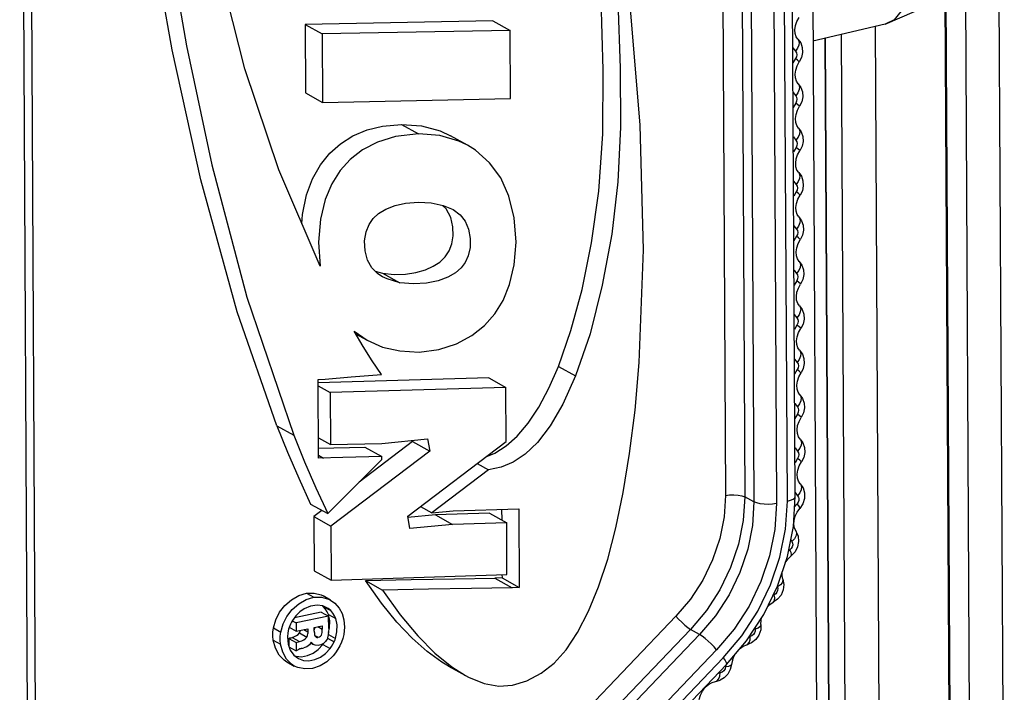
# Model space of a CAD drawing. Header units: millimetres. Extents: x 26456 to 27930, y -18123 to -17119.
# Tile 55 of 96: x 27267 to 27288, y -17765 to -17751. Entities that reach past the tile are written whole.
import ezdxf

# ---------------------------------------------------------------- set-up
doc = ezdxf.new("R2010")
doc.units = ezdxf.units.MM
for name, color, linetype in [('LJ-Y31201-19SOLIDLINE', 7, 'Continuous'), ('LJ-Y31202-13SOLIDLINE', 7, 'Continuous'), ('LJ-Y31202-51-2SOLIDLINE', 7, 'Continuous'), ('Y31201-Y31202-PP-40_22SOLIDLINE', 7, 'Continuous')]:
    doc.layers.add(name, color=color, linetype=linetype)

msp = doc.modelspace()

# ---------------------------------------------------------------- linework, layer by layer
at = {"layer": 'LJ-Y31201-19SOLIDLINE', "color": 7}
for p, q in [((27286.76, -17718.427), (27287.046, -17771.514)), ((27287.469, -17718.518), (27287.755, -17771.605)), ((27286.616, -17771.064), (27286.501, -17749.681)), ((27286.641, -17771.116), (27286.525, -17749.634)), ((27285.025, -17750.737), (27285.142, -17772.615)), ((27284.302, -17750.909), (27284.417, -17772.505)), ((27284.078, -17771.954), (27283.966, -17750.989)), ((27284.088, -17771.986), (27283.975, -17750.987))]:
    msp.add_line(p, q, dxfattribs=at)
at = {"layer": 'LJ-Y31202-13SOLIDLINE', "color": 7}
msp.add_line((27283.465, -17705.874), (27284.126, -17829.077), dxfattribs=at)
at = {"layer": 'LJ-Y31202-51-2SOLIDLINE', "color": 7}
for p, q in [((27281.629, -17718.263), (27281.857, -17760.663)), ((27282.037, -17718.294), (27282.265, -17760.693)), ((27282.232, -17718.397), (27282.46, -17760.797)), ((27282.709, -17718.433), (27282.937, -17760.833)), ((27283.166, -17760.784), (27282.938, -17718.385)), ((27283.334, -17760.682), (27283.106, -17718.282)), ((27267.159, -17776.682), (27266.931, -17734.282)), ((27267.327, -17776.579), (27267.099, -17734.18)), ((27271.694, -17751.632), (27271.134, -17749.409)), ((27276.94, -17750.618), (27272.967, -17750.694)), ((27272.967, -17750.694), (27273.33, -17750.896)), ((27272.967, -17750.694), (27272.975, -17752.141)), ((27276.94, -17750.618), (27277.302, -17750.819)), ((27277.302, -17750.819), (27273.33, -17750.896)), ((27273.33, -17750.896), (27273.338, -17752.343)), ((27277.31, -17752.259), (27277.302, -17750.819)), ((27283.391, -17751.007), (27283.404, -17751.025)), ((27283.283, -17751.192), (27283.338, -17751.262)), ((27283.339, -17751.416), (27283.285, -17751.509)), ((27283.396, -17751.948), (27283.409, -17751.965)), ((27272.975, -17752.141), (27273.338, -17752.343)), ((27283.288, -17752.133), (27283.343, -17752.203)), ((27273.338, -17752.343), (27277.31, -17752.259)), ((27283.344, -17752.357), (27283.29, -17752.45)), ((27275.003, -17752.808), (27275.366, -17753.009)), ((27283.401, -17752.888), (27283.414, -17752.906)), ((27276.404, -17753.252), (27276.042, -17753.05)), ((27283.293, -17753.073), (27283.348, -17753.143)), ((27283.349, -17753.297), (27283.295, -17753.39)), ((27283.406, -17753.829), (27283.419, -17753.846)), ((27283.298, -17754.013), (27283.353, -17754.084)), ((27283.354, -17754.238), (27283.3, -17754.331)), ((27283.411, -17754.769), (27283.424, -17754.787)), ((27283.303, -17754.954), (27283.358, -17755.024)), ((27283.359, -17755.178), (27283.305, -17755.271)), ((27283.416, -17755.71), (27283.429, -17755.727)), ((27274.447, -17755.913), (27274.605, -17755.957)), ((27274.605, -17755.957), (27274.968, -17756.159)), ((27283.308, -17755.894), (27283.363, -17755.965)), ((27283.364, -17756.119), (27283.31, -17756.212)), ((27283.421, -17756.65), (27283.434, -17756.668)), ((27283.313, -17756.835), (27283.368, -17756.905)), ((27274.004, -17757.188), (27274.281, -17757.378)), ((27274.195, -17757.51), (27274.004, -17757.188)), ((27283.369, -17757.059), (27283.315, -17757.152)), ((27274.035, -17757.241), (27274.281, -17757.378)), ((27283.426, -17757.59), (27283.439, -17757.608)), ((27283.319, -17757.775), (27283.373, -17757.846)), ((27278.326, -17757.931), (27278.688, -17758.133)), ((27283.374, -17758), (27283.32, -17758.093)), ((27273.241, -17758.205), (27273.39, -17758.201)), ((27273.25, -17759.876), (27273.241, -17758.205)), ((27276.852, -17758.175), (27273.243, -17758.278)), ((27273.39, -17758.201), (27273.938, -17758.151)), ((27273.938, -17758.151), (27274.582, -17758.101)), ((27276.852, -17758.175), (27277.215, -17758.377)), ((27273.241, -17758.34), (27273.499, -17758.483)), ((27277.215, -17758.377), (27273.499, -17758.483)), ((27277.221, -17759.519), (27277.215, -17758.377)), ((27273.499, -17758.483), (27273.505, -17759.583)), ((27283.431, -17758.531), (27283.444, -17758.549)), ((27283.324, -17758.716), (27283.378, -17758.786)), ((27283.379, -17758.94), (27283.325, -17759.033)), ((27272.367, -17759.186), (27272.73, -17759.388)), ((27273.247, -17759.44), (27273.505, -17759.583)), ((27274.59, -17759.562), (27275.558, -17759.466)), ((27275.236, -17759.498), (27275.24, -17759.521)), ((27275.558, -17759.466), (27275.603, -17759.723)), ((27283.436, -17759.471), (27283.449, -17759.489)), ((27273.249, -17759.664), (27274.229, -17759.639)), ((27273.505, -17759.583), (27274.59, -17759.562)), ((27275.24, -17759.521), (27274.111, -17760.379)), ((27274.229, -17759.639), (27274.592, -17759.841)), ((27275.137, -17761.102), (27277.221, -17759.519)), ((27275.24, -17759.521), (27275.603, -17759.723)), ((27283.329, -17759.656), (27283.383, -17759.726)), ((27273.249, -17759.813), (27273.358, -17759.873)), ((27273.446, -17761.046), (27274.592, -17759.898)), ((27275.603, -17759.723), (27273.514, -17761.31)), ((27274.592, -17759.898), (27274.592, -17759.841)), ((27283.384, -17759.881), (27283.33, -17759.972)), ((27276.846, -17760.12), (27275.644, -17761.033)), ((27276.606, -17759.986), (27276.846, -17760.12)), ((27283.438, -17760.414), (27283.451, -17760.432)), ((27282.46, -17760.797), (27282.265, -17760.693)), ((27283.294, -17761.318), (27283.334, -17760.682)), ((27283.332, -17760.601), (27283.384, -17760.668)), ((27273.083, -17760.844), (27273.446, -17761.046)), ((27275.404, -17760.899), (27275.644, -17761.033)), ((27276.101, -17760.99), (27277.485, -17760.945)), ((27277.124, -17760.957), (27277.125, -17761.18)), ((27277.485, -17760.945), (27277.494, -17762.609)), ((27273.324, -17760.978), (27273.152, -17761.109)), ((27273.152, -17761.109), (27273.514, -17761.31)), ((27273.152, -17761.109), (27273.158, -17762.256)), ((27275.182, -17761.359), (27275.137, -17761.102)), ((27275.722, -17761.074), (27275.14, -17761.128)), ((27275.644, -17761.033), (27276.101, -17760.99)), ((27276.867, -17761.037), (27275.722, -17761.074)), ((27275.722, -17761.074), (27276.085, -17761.275)), ((27276.867, -17761.037), (27277.23, -17761.239)), ((27273.514, -17761.31), (27273.521, -17762.458)), ((27276.085, -17761.275), (27275.182, -17761.359)), ((27277.23, -17761.239), (27276.085, -17761.275)), ((27277.236, -17762.332), (27277.23, -17761.239)), ((27283.167, -17761.956), (27283.294, -17761.318)), ((27283.347, -17761.42), (27283.35, -17761.425)), ((27283.239, -17761.592), (27283.263, -17761.637)), ((27282.956, -17762.581), (27283.167, -17761.956)), ((27283.222, -17761.812), (27283.19, -17761.84)), ((27283.123, -17762.086), (27283.178, -17762.008)), ((27273.158, -17762.256), (27273.521, -17762.458)), ((27273.521, -17762.458), (27277.236, -17762.332)), ((27277.132, -17762.407), (27276.983, -17762.412)), ((27276.983, -17762.412), (27277.346, -17762.614)), ((27277.131, -17762.336), (27277.132, -17762.407)), ((27277.132, -17762.407), (27277.494, -17762.609)), ((27274.244, -17762.462), (27274.607, -17762.664)), ((27277.494, -17762.609), (27277.346, -17762.614)), ((27282.667, -17763.18), (27282.956, -17762.581)), ((27282.956, -17762.581), (27282.96, -17762.596)), ((27272.996, -17762.732), (27273.151, -17762.818)), ((27273.502, -17762.875), (27273.347, -17762.788)), ((27273.352, -17763.014), (27273.334, -17762.999)), ((27273.4, -17763.023), (27273.344, -17763)), ((27273.352, -17763.014), (27273.508, -17763.1)), ((27273.398, -17763.066), (27273.352, -17763.014)), ((27273.415, -17763.031), (27273.4, -17763.023)), ((27273.502, -17762.875), (27273.599, -17762.943)), ((27280.811, -17763.219), (27268.036, -17776.556)), ((27272.771, -17763.208), (27272.697, -17763.31)), ((27273.31, -17763.13), (27272.741, -17763.25)), ((27273.465, -17763.217), (27272.778, -17763.361)), ((27273.31, -17763.13), (27273.465, -17763.217)), ((27273.434, -17763.122), (27273.398, -17763.066)), ((27273.46, -17763.181), (27273.434, -17763.122)), ((27273.46, -17763.181), (27273.615, -17763.268)), ((27273.488, -17763.313), (27273.46, -17763.181)), ((27273.467, -17763.477), (27273.465, -17763.217)), ((27273.553, -17763.153), (27273.508, -17763.1)), ((27282.305, -17763.738), (27282.667, -17763.18)), ((27272.643, -17763.419), (27272.618, -17763.49)), ((27272.631, -17763.453), (27272.779, -17763.535)), ((27272.697, -17763.31), (27272.676, -17763.346)), ((27272.695, -17763.315), (27272.778, -17763.361)), ((27272.778, -17763.361), (27272.779, -17763.535)), ((27273.162, -17763.455), (27273.331, -17763.419)), ((27273.162, -17763.531), (27273.162, -17763.455)), ((27273.238, -17763.439), (27273.331, -17763.49)), ((27273.331, -17763.419), (27273.331, -17763.49)), ((27273.486, -17763.465), (27273.488, -17763.313)), ((27282.608, -17763.392), (27282.604, -17763.507)), ((27281.119, -17763.496), (27268.343, -17776.833)), ((27281.311, -17763.606), (27268.536, -17776.943)), ((27272.298, -17763.466), (27272.453, -17763.553)), ((27272.67, -17763.672), (27272.694, -17763.665)), ((27272.694, -17763.665), (27272.85, -17763.752)), ((27272.779, -17763.535), (27273.026, -17763.483)), ((27272.821, -17763.602), (27272.849, -17763.571)), ((27272.849, -17763.571), (27273.005, -17763.658)), ((27272.943, -17763.501), (27273.026, -17763.547)), ((27273.026, -17763.483), (27273.026, -17763.587)), ((27273.176, -17763.626), (27273.245, -17763.664)), ((27273.201, -17763.657), (27273.216, -17763.666)), ((27273.459, -17763.608), (27273.61, -17763.692)), ((27273.463, -17763.566), (27273.486, -17763.465)), ((27281.311, -17763.606), (27281.119, -17763.496)), ((27282.483, -17763.464), (27282.485, -17763.495)), ((27272.293, -17763.726), (27272.448, -17763.812)), ((27272.625, -17763.688), (27272.78, -17763.774)), ((27272.625, -17763.688), (27272.626, -17763.866)), ((27272.626, -17763.866), (27272.781, -17763.952)), ((27272.78, -17763.774), (27272.781, -17763.952)), ((27273.097, -17763.77), (27273.059, -17763.822)), ((27273.09, -17763.784), (27273.145, -17763.815)), ((27273.09, -17763.784), (27273.134, -17763.808)), ((27273.107, -17763.784), (27273.097, -17763.77)), ((27273.145, -17763.815), (27273.134, -17763.808)), ((27273.183, -17763.83), (27273.145, -17763.815)), ((27273.242, -17763.836), (27273.183, -17763.83)), ((27273.339, -17763.817), (27273.357, -17763.792)), ((27273.339, -17763.817), (27273.495, -17763.903)), ((27273.438, -17763.684), (27273.581, -17763.763)), ((27281.88, -17764.242), (27282.305, -17763.738)), ((27281.67, -17763.929), (27268.895, -17777.266)), ((27272.651, -17763.936), (27272.732, -17764.044)), ((27272.732, -17764.044), (27272.824, -17764.113)), ((27272.749, -17764.057), (27272.776, -17764.067)), ((27272.897, -17763.899), (27272.942, -17763.89)), ((27269.033, -17777.438), (27281.809, -17764.101)), ((27269.105, -17777.579), (27281.88, -17764.242)), ((27272.583, -17764.186), (27272.739, -17764.273)), ((27275.997, -17764.274), (27276.36, -17764.475)), ((27281.86, -17764.29), (27281.848, -17764.335)), ((27281.865, -17764.259), (27281.86, -17764.29)), ((27281.922, -17764.28), (27281.86, -17764.29)), ((27281.964, -17764.264), (27281.922, -17764.28)), ((27281.983, -17764.243), (27281.964, -17764.264)), ((27282.003, -17764.147), (27281.983, -17764.243)), ((27281.747, -17764.418), (27281.703, -17764.428))]:
    msp.add_line(p, q, dxfattribs=at)
for points in [[(27278.326, -17757.931), (27278.589, -17757.173), (27278.824, -17756.3), (27279.026, -17755.315), (27279.181, -17754.223), (27279.266, -17753.009), (27279.272, -17751.655), (27279.225, -17750.152), (27279.122, -17748.478), (27278.936, -17746.62)], [(27280.035, -17757.849), (27280.127, -17755.464), (27280.056, -17752.828), (27279.814, -17749.932), (27279.425, -17746.777)], [(27279.299, -17746.822), (27279.478, -17748.591), (27279.58, -17750.195), (27279.63, -17751.618), (27279.637, -17752.869), (27279.582, -17754.025), (27279.452, -17755.134), (27279.252, -17756.215), (27278.993, -17757.24), (27278.688, -17758.133)], [(27272.367, -17759.186), (27271.528, -17756.773), (27270.76, -17753.984), (27270.152, -17751.228), (27269.72, -17748.766)], [(27270.067, -17748.866), (27270.46, -17751.148), (27270.997, -17753.666), (27271.738, -17756.468), (27272.73, -17759.388)], [(27283.391, -17751.007), (27283.355, -17750.954), (27283.333, -17750.886), (27283.327, -17750.806), (27283.339, -17750.719), (27283.368, -17750.63), (27283.414, -17750.546)], [(27283.404, -17751.025), (27283.417, -17751.073), (27283.41, -17751.133), (27283.383, -17751.198), (27283.338, -17751.262)], [(27283.391, -17751.007), (27283.448, -17751.086), (27283.482, -17751.182), (27283.489, -17751.287), (27283.467, -17751.391), (27283.419, -17751.487)], [(27283.338, -17751.262), (27283.358, -17751.294), (27283.365, -17751.334), (27283.358, -17751.376), (27283.339, -17751.416)], [(27283.396, -17751.948), (27283.36, -17751.895), (27283.338, -17751.826), (27283.332, -17751.747), (27283.344, -17751.66), (27283.373, -17751.571), (27283.419, -17751.487)], [(27283.419, -17751.487), (27283.412, -17751.475), (27283.384, -17751.451), (27283.339, -17751.416)], [(27273.283, -17755.809), (27272.412, -17753.769), (27271.694, -17751.632)], [(27283.409, -17751.965), (27283.422, -17752.014), (27283.415, -17752.074), (27283.388, -17752.139), (27283.343, -17752.203)], [(27283.396, -17751.948), (27283.453, -17752.027), (27283.487, -17752.123), (27283.494, -17752.228), (27283.472, -17752.332), (27283.425, -17752.427)], [(27283.343, -17752.203), (27283.363, -17752.234), (27283.37, -17752.274), (27283.363, -17752.317), (27283.344, -17752.357)], [(27283.425, -17752.427), (27283.417, -17752.416), (27283.389, -17752.392), (27283.344, -17752.357)], [(27283.401, -17752.888), (27283.365, -17752.835), (27283.343, -17752.767), (27283.337, -17752.687), (27283.349, -17752.6), (27283.378, -17752.511), (27283.425, -17752.427)], [(27272.9, -17754.913), (27272.913, -17754.713), (27272.998, -17754.3), (27273.122, -17753.962), (27273.29, -17753.663), (27273.489, -17753.418), (27273.714, -17753.219), (27273.976, -17753.054), (27274.277, -17752.927), (27274.601, -17752.846), (27275.003, -17752.808)], [(27275.003, -17752.808), (27275.43, -17752.838), (27275.824, -17752.947), (27276.042, -17753.05)], [(27275.366, -17753.009), (27274.882, -17753.063), (27274.495, -17753.183), (27274.181, -17753.347), (27273.923, -17753.55), (27273.709, -17753.788), (27273.533, -17754.066), (27273.393, -17754.398), (27273.291, -17754.812), (27273.249, -17755.299), (27273.283, -17755.809)], [(27276.404, -17753.252), (27276.218, -17753.162), (27275.816, -17753.044), (27275.366, -17753.009)], [(27283.414, -17752.906), (27283.427, -17752.954), (27283.42, -17753.014), (27283.393, -17753.079), (27283.348, -17753.143)], [(27283.401, -17752.888), (27283.458, -17752.967), (27283.492, -17753.063), (27283.499, -17753.168), (27283.477, -17753.272), (27283.43, -17753.368)], [(27275.38, -17757.627), (27275.797, -17757.574), (27276.17, -17757.453), (27276.491, -17757.278), (27276.76, -17757.063), (27276.979, -17756.816), (27277.154, -17756.535), (27277.292, -17756.2), (27277.391, -17755.784), (27277.431, -17755.299), (27277.391, -17754.788), (27277.278, -17754.325), (27277.104, -17753.943), (27276.868, -17753.62), (27276.57, -17753.356), (27276.404, -17753.252)], [(27283.348, -17753.143), (27283.368, -17753.175), (27283.375, -17753.215), (27283.368, -17753.257), (27283.349, -17753.297)], [(27283.406, -17753.829), (27283.37, -17753.776), (27283.348, -17753.707), (27283.342, -17753.628), (27283.354, -17753.541), (27283.383, -17753.452), (27283.43, -17753.368)], [(27283.43, -17753.368), (27283.422, -17753.356), (27283.394, -17753.332), (27283.349, -17753.297)], [(27283.419, -17753.846), (27283.432, -17753.895), (27283.425, -17753.955), (27283.398, -17754.02), (27283.353, -17754.084)], [(27283.406, -17753.829), (27283.463, -17753.908), (27283.497, -17754.004), (27283.504, -17754.108), (27283.483, -17754.213), (27283.435, -17754.308)], [(27283.353, -17754.084), (27283.373, -17754.115), (27283.38, -17754.155), (27283.373, -17754.198), (27283.354, -17754.238)], [(27283.435, -17754.308), (27283.427, -17754.297), (27283.399, -17754.273), (27283.354, -17754.238)], [(27274.602, -17756.034), (27274.507, -17755.972), (27274.375, -17755.843), (27274.286, -17755.683), (27274.234, -17755.485), (27274.226, -17755.276), (27274.259, -17755.085), (27274.321, -17754.927), (27274.406, -17754.802), (27274.52, -17754.696), (27274.675, -17754.604), (27274.871, -17754.528), (27275.092, -17754.475), (27275.362, -17754.453)], [(27275.362, -17754.453), (27275.634, -17754.471), (27275.886, -17754.526), (27276.098, -17754.613)], [(27283.411, -17754.769), (27283.375, -17754.716), (27283.353, -17754.648), (27283.347, -17754.568), (27283.359, -17754.481), (27283.388, -17754.392), (27283.435, -17754.308)], [(27276.098, -17754.613), (27276.245, -17754.721), (27276.352, -17754.854), (27276.425, -17755.025), (27276.461, -17755.222), (27276.455, -17755.418), (27276.416, -17755.59), (27276.352, -17755.729), (27276.265, -17755.845), (27276.145, -17755.95), (27275.984, -17756.044), (27275.779, -17756.119), (27275.534, -17756.169), (27275.259, -17756.186), (27274.968, -17756.159)], [(27276.048, -17754.781), (27275.95, -17754.595), (27275.873, -17754.523)], [(27274.605, -17755.957), (27274.852, -17755.983), (27275.09, -17755.976), (27275.31, -17755.943), (27275.511, -17755.887), (27275.678, -17755.813), (27275.817, -17755.722), (27275.931, -17755.612), (27276.014, -17755.483), (27276.069, -17755.335), (27276.098, -17755.169), (27276.094, -17754.98), (27276.048, -17754.781)], [(27283.424, -17754.787), (27283.437, -17754.835), (27283.43, -17754.895), (27283.403, -17754.96), (27283.358, -17755.024)], [(27283.411, -17754.769), (27283.468, -17754.848), (27283.502, -17754.944), (27283.509, -17755.049), (27283.488, -17755.153), (27283.44, -17755.249)], [(27283.358, -17755.024), (27283.378, -17755.056), (27283.385, -17755.096), (27283.378, -17755.138), (27283.359, -17755.178)], [(27283.416, -17755.71), (27283.38, -17755.657), (27283.358, -17755.588), (27283.352, -17755.509), (27283.364, -17755.422), (27283.393, -17755.333), (27283.44, -17755.249)], [(27283.44, -17755.249), (27283.432, -17755.237), (27283.404, -17755.213), (27283.359, -17755.178)], [(27283.429, -17755.727), (27283.443, -17755.776), (27283.435, -17755.836), (27283.408, -17755.901), (27283.363, -17755.965)], [(27283.416, -17755.71), (27283.473, -17755.789), (27283.507, -17755.885), (27283.514, -17755.989), (27283.493, -17756.094), (27283.445, -17756.189)], [(27274.968, -17756.159), (27274.7, -17756.081), (27274.602, -17756.034)], [(27283.363, -17755.965), (27283.383, -17755.996), (27283.39, -17756.036), (27283.383, -17756.079), (27283.364, -17756.119)], [(27283.445, -17756.189), (27283.437, -17756.178), (27283.409, -17756.154), (27283.364, -17756.119)], [(27283.421, -17756.65), (27283.385, -17756.597), (27283.363, -17756.529), (27283.357, -17756.449), (27283.369, -17756.362), (27283.399, -17756.273), (27283.445, -17756.189)], [(27283.434, -17756.668), (27283.448, -17756.716), (27283.44, -17756.776), (27283.413, -17756.841), (27283.368, -17756.905)], [(27283.421, -17756.65), (27283.478, -17756.729), (27283.512, -17756.825), (27283.519, -17756.93), (27283.498, -17757.034), (27283.45, -17757.13)], [(27283.368, -17756.905), (27283.388, -17756.937), (27283.395, -17756.976), (27283.388, -17757.019), (27283.369, -17757.059)], [(27283.426, -17757.59), (27283.39, -17757.538), (27283.368, -17757.469), (27283.362, -17757.39), (27283.374, -17757.302), (27283.404, -17757.214), (27283.45, -17757.13)], [(27283.45, -17757.13), (27283.442, -17757.118), (27283.414, -17757.094), (27283.369, -17757.059)], [(27274.281, -17757.378), (27274.607, -17757.521), (27274.971, -17757.605), (27275.38, -17757.627)], [(27274.582, -17758.101), (27274.388, -17757.814), (27274.195, -17757.51)], [(27283.439, -17757.608), (27283.453, -17757.657), (27283.445, -17757.717), (27283.418, -17757.782), (27283.373, -17757.846)], [(27283.426, -17757.59), (27283.483, -17757.67), (27283.517, -17757.766), (27283.524, -17757.87), (27283.503, -17757.975), (27283.455, -17758.07)], [(27276.36, -17764.475), (27276.423, -17764.509), (27276.757, -17764.643), (27277.064, -17764.695), (27277.356, -17764.675), (27277.655, -17764.585), (27277.957, -17764.426), (27278.234, -17764.209), (27278.487, -17763.927), (27278.73, -17763.561), (27278.959, -17763.113), (27279.173, -17762.597), (27279.368, -17762.01), (27279.542, -17761.347), (27279.697, -17760.603), (27279.831, -17759.775), (27279.944, -17758.858), (27280.035, -17757.849)], [(27277.22, -17759.615), (27277.455, -17759.404), (27277.687, -17759.129), (27277.909, -17758.795), (27278.123, -17758.393), (27278.326, -17757.931)], [(27283.373, -17757.846), (27283.393, -17757.877), (27283.4, -17757.917), (27283.393, -17757.96), (27283.374, -17758)], [(27283.455, -17758.07), (27283.447, -17758.059), (27283.419, -17758.034), (27283.374, -17758)], [(27278.688, -17758.133), (27278.42, -17758.728), (27278.148, -17759.192), (27277.88, -17759.539), (27277.621, -17759.786), (27277.37, -17759.956), (27277.116, -17760.065), (27276.846, -17760.12)], [(27283.431, -17758.531), (27283.395, -17758.478), (27283.373, -17758.41), (27283.368, -17758.33), (27283.379, -17758.243), (27283.409, -17758.154), (27283.455, -17758.07)], [(27283.444, -17758.549), (27283.458, -17758.597), (27283.45, -17758.657), (27283.423, -17758.722), (27283.378, -17758.786)], [(27283.431, -17758.531), (27283.488, -17758.61), (27283.523, -17758.706), (27283.529, -17758.811), (27283.508, -17758.915), (27283.46, -17759.011)], [(27283.378, -17758.786), (27283.398, -17758.818), (27283.405, -17758.857), (27283.398, -17758.9), (27283.379, -17758.94)], [(27283.436, -17759.471), (27283.4, -17759.419), (27283.378, -17759.35), (27283.373, -17759.271), (27283.384, -17759.183), (27283.414, -17759.095), (27283.46, -17759.011)], [(27283.46, -17759.011), (27283.452, -17758.999), (27283.424, -17758.975), (27283.379, -17758.94)], [(27272.367, -17759.186), (27272.594, -17759.747), (27272.833, -17760.299), (27273.083, -17760.844)], [(27272.73, -17759.388), (27272.957, -17759.948), (27273.196, -17760.501), (27273.446, -17761.046)], [(27283.449, -17759.489), (27283.463, -17759.538), (27283.455, -17759.598), (27283.428, -17759.663), (27283.383, -17759.726)], [(27283.436, -17759.471), (27283.494, -17759.551), (27283.528, -17759.647), (27283.534, -17759.752), (27283.512, -17759.857), (27283.464, -17759.953)], [(27276.788, -17759.847), (27276.979, -17759.769), (27277.22, -17759.615)], [(27274.592, -17759.841), (27273.765, -17759.861), (27273.25, -17759.876)], [(27283.383, -17759.726), (27283.403, -17759.758), (27283.41, -17759.798), (27283.403, -17759.841), (27283.384, -17759.881)], [(27283.464, -17759.953), (27283.456, -17759.941), (27283.429, -17759.916), (27283.384, -17759.881)], [(27283.438, -17760.414), (27283.403, -17760.361), (27283.381, -17760.293), (27283.375, -17760.213), (27283.387, -17760.125), (27283.417, -17760.036), (27283.464, -17759.953)], [(27283.451, -17760.432), (27283.464, -17760.48), (27283.457, -17760.54), (27283.429, -17760.605), (27283.384, -17760.668)], [(27283.438, -17760.414), (27283.499, -17760.503), (27283.532, -17760.61), (27283.531, -17760.726), (27283.497, -17760.837), (27283.433, -17760.935)], [(27281.857, -17760.663), (27281.828, -17761.117), (27281.736, -17761.575), (27281.584, -17762.025), (27281.376, -17762.456), (27281.116, -17762.858), (27280.811, -17763.219)], [(27282.265, -17760.693), (27282.233, -17761.193), (27282.133, -17761.695), (27281.967, -17762.187), (27281.739, -17762.659), (27281.454, -17763.099), (27281.119, -17763.496)], [(27281.857, -17760.663), (27281.942, -17760.65), (27282.035, -17760.648), (27282.125, -17760.654), (27282.204, -17760.67), (27282.265, -17760.693)], [(27283.166, -17760.784), (27283.236, -17760.765), (27283.29, -17760.74), (27283.324, -17760.711), (27283.334, -17760.682)], [(27283.384, -17760.668), (27283.402, -17760.696), (27283.41, -17760.73), (27283.408, -17760.768)], [(27282.46, -17760.797), (27282.428, -17761.297), (27282.328, -17761.8), (27282.161, -17762.294), (27281.932, -17762.767), (27281.647, -17763.208), (27281.311, -17763.606)], [(27282.937, -17760.833), (27282.902, -17761.382), (27282.791, -17761.938), (27282.607, -17762.483), (27282.355, -17763.005), (27282.039, -17763.492), (27281.67, -17763.929)], [(27281.809, -17764.101), (27282.204, -17763.633), (27282.542, -17763.111), (27282.812, -17762.552), (27283.009, -17761.968), (27283.128, -17761.373), (27283.166, -17760.784)], [(27282.937, -17760.833), (27282.855, -17760.845), (27282.765, -17760.851), (27282.676, -17760.848), (27282.591, -17760.838), (27282.518, -17760.82), (27282.46, -17760.797)], [(27283.318, -17761.356), (27283.305, -17761.279), (27283.31, -17761.192), (27283.334, -17761.101), (27283.376, -17761.013), (27283.433, -17760.935)], [(27283.373, -17760.837), (27283.32, -17760.904), (27283.32, -17760.904)], [(27283.408, -17760.768), (27283.395, -17760.805), (27283.373, -17760.837)], [(27283.433, -17760.935), (27283.431, -17760.916), (27283.41, -17760.882), (27283.373, -17760.837)], [(27283.318, -17761.356), (27283.392, -17761.521), (27283.405, -17761.637), (27283.382, -17761.753), (27283.328, -17761.858), (27283.247, -17761.942)], [(27283.35, -17761.425), (27283.36, -17761.47), (27283.348, -17761.524), (27283.315, -17761.581), (27283.263, -17761.637)], [(27283.263, -17761.637), (27283.277, -17761.669), (27283.279, -17761.707), (27283.27, -17761.747), (27283.25, -17761.783), (27283.222, -17761.812)], [(27283.178, -17762.008), (27283.25, -17761.939), (27283.257, -17761.912), (27283.247, -17761.868), (27283.222, -17761.812)], [(27274.244, -17762.462), (27275.213, -17762.443), (27276.125, -17762.426), (27276.983, -17762.412)], [(27283.071, -17762.437), (27283.056, -17762.36), (27283.058, -17762.279)], [(27275.998, -17764.273), (27275.861, -17764.192), (27275.547, -17763.964), (27275.228, -17763.684), (27274.907, -17763.345), (27274.581, -17762.94), (27274.244, -17762.462)], [(27277.346, -17762.614), (27276.487, -17762.628), (27275.575, -17762.645), (27274.607, -17762.664)], [(27283.071, -17762.437), (27283.091, -17762.547), (27283.078, -17762.662), (27283.032, -17762.77), (27282.959, -17762.859), (27282.867, -17762.922)], [(27282.96, -17762.596), (27282.966, -17762.633), (27282.961, -17762.672), (27282.944, -17762.71), (27282.919, -17762.742), (27282.887, -17762.764)], [(27283.071, -17762.437), (27283.074, -17762.465), (27283.057, -17762.509), (27283.018, -17762.554), (27282.96, -17762.596)], [(27272.298, -17763.466), (27272.346, -17763.294), (27272.427, -17763.135), (27272.538, -17762.992), (27272.677, -17762.871), (27272.836, -17762.78), (27272.996, -17762.732)], [(27272.453, -17763.553), (27272.502, -17763.381), (27272.583, -17763.221), (27272.693, -17763.078), (27272.833, -17762.957), (27272.992, -17762.867), (27273.151, -17762.818)], [(27272.996, -17762.732), (27273.157, -17762.727), (27273.306, -17762.768), (27273.346, -17762.788)], [(27273.151, -17762.818), (27273.312, -17762.813), (27273.461, -17762.854), (27273.502, -17762.875)], [(27274.607, -17762.664), (27274.981, -17763.191), (27275.348, -17763.634), (27275.711, -17763.997), (27276.07, -17764.289), (27276.36, -17764.475)], [(27282.867, -17762.922), (27282.877, -17762.915), (27282.894, -17762.881), (27282.898, -17762.829), (27282.887, -17762.764)], [(27273.344, -17763), (27273.221, -17762.982), (27273.078, -17763.004), (27272.944, -17763.061)], [(27273.508, -17763.1), (27273.455, -17763.057), (27273.415, -17763.031)], [(27273.599, -17762.943), (27273.69, -17763.045), (27273.752, -17763.161), (27273.789, -17763.294), (27273.8, -17763.449), (27273.783, -17763.608)], [(27282.746, -17763.016), (27282.793, -17762.97), (27282.867, -17762.922)], [(27272.944, -17763.061), (27272.855, -17763.123), (27272.771, -17763.208)], [(27273.615, -17763.268), (27273.589, -17763.209), (27273.553, -17763.153)], [(27280.811, -17763.219), (27280.866, -17763.282), (27280.931, -17763.347), (27280.998, -17763.408), (27281.063, -17763.459), (27281.119, -17763.496)], [(27272.676, -17763.346), (27272.658, -17763.383), (27272.643, -17763.419)], [(27273.167, -17763.504), (27273.172, -17763.473), (27273.174, -17763.452)], [(27273.61, -17763.692), (27273.641, -17763.552), (27273.644, -17763.4), (27273.615, -17763.268)], [(27282.608, -17763.392), (27282.608, -17763.405), (27282.588, -17763.438), (27282.546, -17763.469), (27282.485, -17763.495)], [(27282.608, -17763.392), (27282.609, -17763.305), (27282.62, -17763.253)], [(27272.293, -17763.726), (27272.285, -17763.64), (27272.287, -17763.554), (27272.298, -17763.466)], [(27272.448, -17763.812), (27272.44, -17763.726), (27272.442, -17763.64), (27272.453, -17763.553)], [(27272.618, -17763.49), (27272.602, -17763.568), (27272.594, -17763.651)], [(27272.594, -17763.651), (27272.606, -17763.809), (27272.651, -17763.936)], [(27272.694, -17763.665), (27272.742, -17763.65), (27272.785, -17763.628), (27272.821, -17763.602)], [(27272.849, -17763.571), (27272.866, -17763.537), (27272.869, -17763.516)], [(27272.85, -17763.752), (27272.898, -17763.736), (27272.941, -17763.715), (27272.977, -17763.688), (27273.005, -17763.658)], [(27273.005, -17763.658), (27273.021, -17763.624), (27273.026, -17763.587)], [(27273.162, -17763.531), (27273.162, -17763.543), (27273.162, -17763.554), (27273.163, -17763.566)], [(27273.163, -17763.566), (27273.165, -17763.588), (27273.168, -17763.609), (27273.174, -17763.63)], [(27273.174, -17763.63), (27273.179, -17763.639), (27273.185, -17763.647), (27273.192, -17763.654)], [(27273.192, -17763.654), (27273.199, -17763.66), (27273.2, -17763.66)], [(27273.2, -17763.66), (27273.207, -17763.663), (27273.216, -17763.666)], [(27273.216, -17763.666), (27273.225, -17763.666), (27273.235, -17763.666), (27273.245, -17763.664)], [(27273.245, -17763.664), (27273.273, -17763.656), (27273.296, -17763.642), (27273.313, -17763.618), (27273.323, -17763.591), (27273.328, -17763.56), (27273.33, -17763.526), (27273.331, -17763.49)], [(27273.467, -17763.477), (27273.465, -17763.548), (27273.458, -17763.615), (27273.443, -17763.675)], [(27273.783, -17763.608), (27273.764, -17763.69), (27273.737, -17763.767), (27273.702, -17763.845)], [(27281.67, -17763.929), (27281.618, -17763.869), (27281.557, -17763.805), (27281.492, -17763.743), (27281.426, -17763.687), (27281.365, -17763.64), (27281.311, -17763.606)], [(27282.604, -17763.507), (27282.566, -17763.618), (27282.499, -17763.713), (27282.41, -17763.784), (27282.309, -17763.825)], [(27282.309, -17763.825), (27282.333, -17763.813), (27282.361, -17763.775), (27282.378, -17763.718), (27282.382, -17763.647)], [(27282.485, -17763.495), (27282.483, -17763.534), (27282.47, -17763.573), (27282.447, -17763.607), (27282.417, -17763.633), (27282.382, -17763.647)], [(27272.583, -17764.187), (27272.526, -17764.15), (27272.418, -17764.04), (27272.338, -17763.895), (27272.293, -17763.726)], [(27272.738, -17764.273), (27272.682, -17764.236), (27272.574, -17764.127), (27272.493, -17763.981), (27272.448, -17763.812)], [(27272.625, -17763.688), (27272.647, -17763.679), (27272.67, -17763.672)], [(27272.776, -17764.067), (27272.893, -17764.075), (27273.019, -17764.051), (27273.138, -17763.999), (27273.243, -17763.923), (27273.339, -17763.817)], [(27272.78, -17763.774), (27272.802, -17763.765), (27272.826, -17763.758), (27272.85, -17763.752)], [(27273.059, -17763.822), (27273.003, -17763.865), (27272.942, -17763.89)], [(27273.134, -17763.808), (27273.12, -17763.797), (27273.107, -17763.784)], [(27273.397, -17763.755), (27273.353, -17763.796), (27273.301, -17763.824), (27273.242, -17763.836)], [(27273.443, -17763.675), (27273.431, -17763.702), (27273.415, -17763.73), (27273.397, -17763.755)], [(27273.495, -17763.903), (27273.528, -17763.857), (27273.556, -17763.81), (27273.581, -17763.763)], [(27273.702, -17763.845), (27273.661, -17763.918), (27273.613, -17763.99), (27273.558, -17764.058)], [(27273.581, -17763.763), (27273.591, -17763.74), (27273.601, -17763.716), (27273.61, -17763.692)], [(27282.173, -17763.895), (27282.235, -17763.853), (27282.309, -17763.825)], [(27272.858, -17763.911), (27272.832, -17763.922), (27272.806, -17763.936), (27272.781, -17763.952)], [(27272.824, -17764.113), (27272.932, -17764.154), (27273.049, -17764.161), (27273.174, -17764.137), (27273.293, -17764.086), (27273.399, -17764.009), (27273.495, -17763.903)], [(27272.897, -17763.899), (27272.884, -17763.902), (27272.871, -17763.906), (27272.858, -17763.911)], [(27273.558, -17764.058), (27273.429, -17764.181), (27273.289, -17764.267), (27273.126, -17764.321)], [(27282.003, -17764.147), (27282.04, -17764.055), (27282.046, -17764.046)], [(27273.126, -17764.321), (27272.961, -17764.335), (27272.811, -17764.306), (27272.738, -17764.273)], [(27281.984, -17764.239), (27281.96, -17764.345), (27281.907, -17764.442), (27281.833, -17764.52), (27281.744, -17764.574)], [(27281.809, -17764.101), (27281.85, -17764.156), (27281.875, -17764.2), (27281.884, -17764.23), (27281.88, -17764.242)], [(27281.646, -17764.601), (27281.68, -17764.586), (27281.713, -17764.548), (27281.736, -17764.49), (27281.747, -17764.418)], [(27281.848, -17764.335), (27281.823, -17764.375), (27281.787, -17764.404), (27281.747, -17764.418)], [(27281.3, -17764.982), (27281.326, -17764.89), (27281.37, -17764.801), (27281.43, -17764.723), (27281.5, -17764.662), (27281.574, -17764.621), (27281.744, -17764.574)]]:
    msp.add_lwpolyline(points, dxfattribs=at)
at = {"layer": 'Y31201-Y31202-PP-40_22SOLIDLINE', "color": 7}
msp.add_line((27285.233, -17750.687), (27283.707, -17751.051), dxfattribs=at)
for points in [[(27285.233, -17750.687), (27285.854, -17750.422), (27286.352, -17749.965), (27286.674, -17749.351), (27286.769, -17748.731)], [(27285.836, -17749.311), (27285.796, -17749.863), (27285.655, -17750.304), (27285.428, -17750.593), (27285.233, -17750.687)]]:
    msp.add_lwpolyline(points, dxfattribs=at)

doc.saveas('drawing.dxf')
